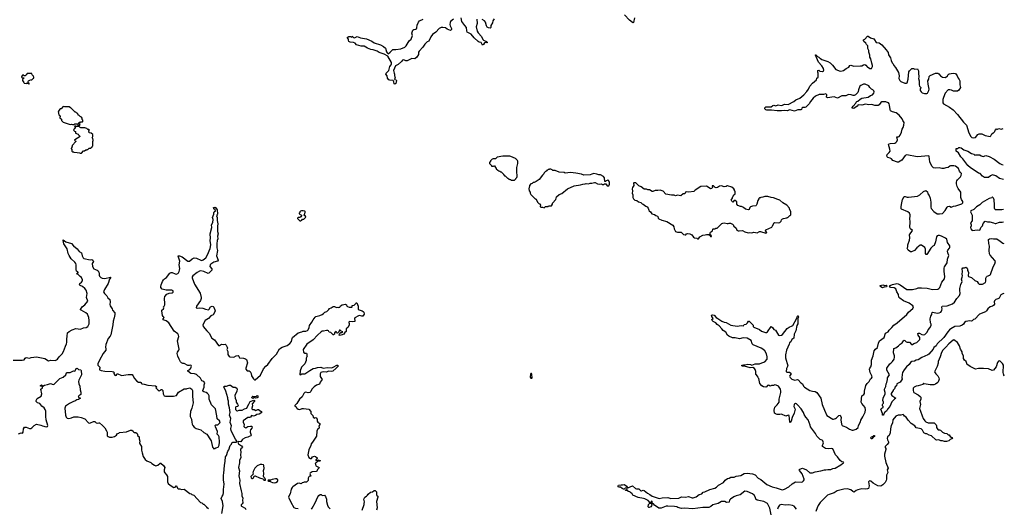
# Model space of a CAD drawing. Extents: x 2206940 to 2356632, y 511582 to 673215.
# Tile 225 of 228: x 2329271 to 2349889, y 644573 to 654796. Entities that reach past the tile are written whole.
import ezdxf

# ---------------------------------------------------------------- set-up
doc = ezdxf.new("R2010")
doc.units = 0

msp = doc.modelspace()

# ---------------------------------------------------------------- linework, layer by layer
at = {"layer": '0CON10XD'}
for points in [[(2338844, 654805), (2338850, 654715), (2338832, 654648), (2338854, 654554), (2338873, 654523), (2338940, 654445), (2338970, 654380), (2338985, 654366), (2339045, 654338), (2339058, 654325), (2339060, 654315), (2339055, 654310), (2339025, 654320), (2339005, 654312), (2338985, 654280), (2338965, 654262), (2338945, 654288), (2338935, 654320), (2338896, 654324), (2338870, 654340), (2338787, 654417), (2338725, 654491), (2338644, 654535), (2338631, 654565), (2338624, 654635), (2338595, 654678), (2338527, 654755), (2338514, 654835)], [(2342146, 654834), (2342125, 654738), (2342115, 654732), (2342105, 654737), (2342043, 654785), (2341938, 654895)], [(2337112, 653675), (2337122, 653655), (2337120, 653625), (2337131, 653595), (2337118, 653548), (2337155, 653537), (2337164, 653524), (2337146, 653464), (2337125, 653450), (2337113, 653453), (2337109, 653499), (2337094, 653524), (2337025, 653531), (2337000, 653540), (2336976, 653575), (2336969, 653619), (2336940, 653655), (2336944, 653675), (2336999, 653735), (2337021, 653815), (2337053, 653855), (2337060, 653875), (2337055, 653898), (2336982, 654032), (2336905, 654075), (2336801, 654111), (2336755, 654139), (2336675, 654164), (2336625, 654171), (2336555, 654198), (2336485, 654239), (2336425, 654242), (2336325, 654273), (2336295, 654307), (2336260, 654320), (2336190, 654325), (2336165, 654343), (2336153, 654365), (2336157, 654387), (2336130, 654425), (2336160, 654445), (2336195, 654448), (2336225, 654430), (2336235, 654450), (2336264, 654424), (2336285, 654417), (2336335, 654448), (2336405, 654419), (2336535, 654396), (2336645, 654345), (2336695, 654310), (2336825, 654273), (2336890, 654235), (2336929, 654199), (2336950, 654125), (2336965, 654100), (2336985, 654084), (2337031, 654115), (2337085, 654171), (2337145, 654170), (2337254, 654184), (2337335, 654220), (2337364, 654246), (2337427, 654355), (2337468, 654392), (2337496, 654465), (2337486, 654515), (2337506, 654574), (2337525, 654589), (2337564, 654596), (2337580, 654605), (2337590, 654625), (2337597, 654685), (2337619, 654741), (2337645, 654770), (2337718, 654805)], [(2338355, 654804), (2338294, 654755), (2338284, 654735), (2338278, 654695), (2338285, 654668), (2338314, 654615), (2338313, 654593), (2338295, 654568), (2338225, 654596), (2338187, 654625), (2338135, 654636), (2338095, 654634), (2338052, 654615), (2337988, 654535), (2337917, 654483), (2337877, 654435), (2337836, 654344), (2337805, 654330), (2337753, 654287), (2337715, 654224), (2337634, 654135), (2337624, 654115), (2337619, 654065), (2337589, 654015), (2337545, 653979), (2337485, 653982), (2337385, 653935), (2337355, 653935), (2337315, 653953), (2337285, 653949), (2337267, 653923), (2337195, 653861), (2337138, 653832), (2337100, 653735), (2337112, 653675)], [(2339205, 654812), (2339178, 654772), (2339172, 654728), (2339139, 654675), (2339139, 654635), (2339125, 654621), (2339085, 654623), (2339060, 654640), (2339047, 654667), (2339027, 654745), (2339005, 654773), (2338955, 654801)], [(2345953, 654003), (2345933, 654047), (2345935, 654060), (2345945, 654060), (2345980, 654025), (2346003, 654013), (2346025, 653990), (2346040, 653985), (2346065, 653960), (2346195, 653919), (2346242, 653895), (2346294, 653845), (2346363, 653753), (2346455, 653720), (2346495, 653724), (2346522, 653735), (2346575, 653778), (2346630, 653805), (2346656, 653835), (2346675, 653842), (2346735, 653823), (2346881, 653829), (2346905, 653832), (2346938, 653852), (2346965, 653858), (2346992, 653842), (2347025, 653804), (2347043, 653793), (2347075, 653778), (2347106, 653774), (2347131, 653815), (2347132, 653835), (2347112, 653885), (2347094, 653975), (2347076, 654015), (2347074, 654055), (2347053, 654115), (2347049, 654155), (2347030, 654195), (2347028, 654248), (2347003, 654275), (2346987, 654305), (2346945, 654342), (2346940, 654355), (2346938, 654375), (2346965, 654392), (2347025, 654450), (2347035, 654452), (2347089, 654419), (2347155, 654393), (2347173, 654375), (2347205, 654318), (2347265, 654310), (2347325, 654270), (2347415, 654168), (2347455, 654108), (2347462, 654062), (2347506, 653996), (2347521, 653945), (2347543, 653895), (2347560, 653875), (2347574, 653835), (2347610, 653795), (2347674, 653694), (2347684, 653625), (2347677, 653565), (2347700, 653525), (2347724, 653504), (2347805, 653468), (2347843, 653467), (2347855, 653472), (2347879, 653555), (2347893, 653707), (2347901, 653725), (2347955, 653776), (2347985, 653776), (2348015, 653764), (2348068, 653765), (2348093, 653725), (2348091, 653685), (2348096, 653595), (2348090, 653565), (2348104, 653516), (2348108, 653432), (2348116, 653406), (2348138, 653375), (2348138, 653365), (2348128, 653352), (2348130, 653315), (2348145, 653288), (2348169, 653269), (2348215, 653253), (2348245, 653252), (2348265, 653252), (2348279, 653261), (2348311, 653315), (2348317, 653345), (2348296, 653445), (2348290, 653515), (2348310, 653555), (2348318, 653605), (2348335, 653632), (2348445, 653678), (2348495, 653676), (2348520, 653660), (2348553, 653623), (2348595, 653593), (2348655, 653586), (2348697, 653623), (2348715, 653650), (2348736, 653664), (2348815, 653680), (2348865, 653672), (2348905, 653622), (2348924, 653574), (2348947, 653545), (2348956, 653515), (2348958, 653435), (2348969, 653375), (2348938, 653325), (2348906, 653304), (2348825, 653304), (2348780, 653325), (2348745, 653332), (2348715, 653326), (2348651, 653259), (2348613, 653167), (2348604, 653125), (2348600, 653055), (2348618, 653035), (2348744, 652964), (2348815, 652907), (2348909, 652815), (2349034, 652655), (2349096, 652586), (2349145, 652430), (2349188, 652355), (2349211, 652331), (2349235, 652322), (2349285, 652332), (2349332, 652395), (2349365, 652408), (2349415, 652406), (2349485, 652371), (2349590, 652355), (2349607, 652365), (2349631, 652409), (2349655, 652430), (2349665, 652430), (2349690, 652455), (2349690, 652465), (2349700, 652475), (2349702, 652498), (2349715, 652510), (2349725, 652510), (2349735, 652500), (2349747, 652503), (2349775, 652518), (2349825, 652509), (2349865, 652518)], [(2344670, 647480), (2344661, 647495), (2344625, 647518), (2344565, 647512), (2344449, 647549), (2344405, 647548), (2344390, 647555), (2344390, 647565), (2344425, 647576), (2344455, 647573), (2344515, 647588), (2344575, 647581), (2344605, 647570), (2344675, 647597), (2344765, 647599), (2344812, 647618), (2344875, 647634), (2344921, 647695), (2344926, 647745), (2344906, 647806), (2344872, 647865), (2344833, 647903), (2344798, 647925), (2344631, 647991), (2344612, 648012), (2344585, 648082), (2344505, 648134), (2344419, 648141), (2344345, 648122), (2344255, 648142), (2344195, 648139), (2344123, 648173), (2344090, 648195), (2344055, 648259), (2344003, 648293), (2343977, 648327), (2343918, 648388), (2343875, 648420), (2343846, 648456), (2343795, 648484), (2343770, 648505), (2343768, 648522), (2343790, 648545), (2343767, 648585), (2343758, 648615), (2343776, 648624), (2343815, 648613), (2343853, 648563), (2343893, 648545), (2343977, 648487), (2344024, 648466), (2344065, 648460), (2344165, 648408), (2344294, 648384), (2344376, 648396), (2344425, 648392), (2344445, 648420), (2344480, 648425), (2344510, 648450), (2344535, 648488), (2344545, 648490), (2344601, 648431), (2344619, 648419), (2344632, 648402), (2344632, 648375), (2344642, 648362), (2344765, 648316), (2344805, 648276), (2344885, 648249), (2344912, 648248), (2344933, 648267), (2345005, 648378), (2345038, 648358), (2345062, 648315), (2345095, 648298), (2345163, 648195), (2345186, 648186), (2345226, 648194), (2345243, 648207), (2345343, 648337), (2345385, 648366), (2345445, 648388), (2345459, 648401), (2345540, 648540), (2345555, 648592), (2345565, 648600), (2345575, 648598), (2345578, 648575), (2345566, 648545), (2345564, 648435), (2345546, 648395), (2345526, 648285), (2345491, 648215), (2345484, 648136), (2345438, 648102), (2345416, 648054), (2345392, 648035), (2345386, 648005), (2345331, 647879), (2345310, 647785), (2345307, 647723), (2345354, 647555), (2345329, 647495), (2345320, 647435), (2345335, 647424), (2345389, 647419), (2345422, 647402), (2345426, 647385), (2345395, 647351), (2345391, 647335), (2345405, 647311), (2345438, 647278), (2345505, 647256), (2345555, 647269), (2345575, 647261), (2345625, 647196), (2345666, 647175), (2345684, 647125), (2345705, 647107), (2345815, 647041), (2345875, 647023), (2345925, 647018), (2345966, 646995), (2346049, 646875), (2346077, 646745), (2346124, 646624), (2346175, 646514), (2346295, 646441), (2346315, 646438), (2346351, 646449), (2346375, 646464), (2346425, 646513), (2346455, 646520), (2346470, 646475), (2346469, 646425), (2346483, 646333), (2346493, 646305), (2346505, 646297), (2346587, 646267), (2346647, 646227), (2346701, 646211), (2346725, 646211), (2346785, 646226), (2346826, 646265), (2346838, 646305), (2346877, 646383), (2346884, 646415), (2346926, 646484), (2346976, 646584), (2346981, 646635), (2346972, 646685), (2346906, 646765), (2346892, 646795), (2346906, 646924), (2346950, 646955), (2346960, 646975), (2346962, 647025), (2346992, 647145), (2347015, 647183), (2347062, 647225), (2347085, 647280), (2347106, 647294), (2347121, 647315), (2347117, 647347), (2347080, 647415), (2347068, 647485), (2347074, 647505), (2347095, 647530), (2347108, 647585), (2347108, 647675), (2347146, 647765), (2347164, 647865), (2347195, 647905), (2347236, 647935), (2347255, 648025), (2347275, 648076), (2347371, 648145), (2347403, 648237), (2347454, 648266), (2347475, 648302), (2347537, 648353), (2347576, 648404), (2347644, 648456), (2347850, 648630), (2347886, 648674), (2347976, 648754), (2347987, 648785), (2347970, 648810), (2347895, 648864), (2347775, 648911), (2347701, 648971), (2347683, 648993), (2347674, 649045), (2347640, 649105), (2347620, 649165), (2347585, 649188), (2347506, 649196), (2347488, 649225), (2347502, 649238), (2347545, 649256), (2347637, 649273), (2347665, 649267), (2347705, 649247), (2347845, 649153), (2347965, 649154), (2348057, 649173), (2348087, 649183), (2348155, 649186), (2348275, 649178), (2348385, 649150), (2348495, 649160), (2348520, 649175), (2348538, 649195), (2348579, 649301), (2348637, 649375), (2348644, 649424), (2348632, 649525), (2348633, 649597), (2348640, 649625), (2348692, 649708), (2348697, 649785), (2348724, 649865), (2348706, 649915), (2348702, 649955), (2348706, 649975), (2348742, 650018), (2348748, 650035), (2348746, 650065), (2348697, 650135), (2348682, 650205), (2348655, 650227), (2348575, 650270), (2348535, 650284), (2348505, 650284), (2348485, 650273), (2348471, 650255), (2348451, 650145), (2348420, 650075), (2348392, 650058), (2348349, 650015), (2348265, 649882), (2348250, 649885), (2348238, 649905), (2348238, 649992), (2348225, 650032), (2348155, 650079), (2348124, 650076), (2348054, 650026), (2348010, 649970), (2347945, 649940), (2347935, 649937), (2347922, 649942), (2347876, 649976), (2347853, 650015), (2347872, 650045), (2347871, 650085), (2347904, 650185), (2347913, 650233), (2347903, 650295), (2347968, 650385), (2347925, 650418), (2347910, 650445), (2347918, 650565), (2347908, 650635), (2347919, 650685), (2347917, 650713), (2347903, 650745), (2347866, 650776), (2347737, 650833), (2347728, 650838), (2347728, 650885), (2347740, 650965), (2347757, 651035), (2347795, 651098), (2347815, 651100), (2347855, 651083), (2347885, 651082), (2348070, 651105), (2348122, 651135), (2348195, 651202), (2348245, 651220), (2348282, 651195), (2348287, 651155), (2348317, 651115), (2348333, 651065), (2348351, 650975), (2348349, 650871), (2348355, 650844), (2348415, 650784), (2348485, 650737), (2348534, 650734), (2348595, 650741), (2348652, 650805), (2348691, 650875), (2348704, 650886), (2348744, 650894), (2348775, 650877), (2348822, 650898), (2348875, 650900), (2348977, 650933), (2349000, 650945), (2349017, 650963), (2349018, 650995), (2348993, 651035), (2348980, 651075), (2348979, 651185), (2348925, 651262), (2348904, 651306), (2348889, 651365), (2348889, 651395), (2348897, 651425), (2348910, 651445), (2348971, 651505), (2348986, 651535), (2348990, 651575), (2348975, 651602), (2348952, 651625), (2348928, 651685), (2348865, 651730), (2348832, 651738), (2348765, 651736), (2348745, 651728), (2348716, 651704), (2348665, 651698), (2348624, 651684), (2348584, 651684), (2348525, 651698), (2348455, 651689), (2348404, 651694), (2348374, 651734), (2348330, 651825), (2348317, 651935), (2348305, 651947), (2348065, 651924), (2347845, 651969), (2347815, 651954), (2347740, 651855), (2347676, 651814), (2347655, 651812), (2347557, 651853), (2347525, 651887), (2347502, 651902), (2347453, 651913), (2347436, 651925), (2347429, 651939), (2347434, 651976), (2347480, 652015), (2347496, 652045), (2347494, 652084), (2347461, 652185), (2347472, 652198), (2347500, 652205), (2347595, 652216), (2347615, 652226), (2347635, 652249), (2347652, 652285), (2347638, 652342), (2347645, 652347), (2347665, 652343), (2347685, 652354), (2347705, 652379), (2347739, 652441), (2347747, 652505), (2347768, 652542), (2347785, 652589), (2347789, 652645), (2347762, 652685), (2347749, 652725), (2347685, 652802), (2347625, 652846), (2347545, 652867), (2347508, 652888), (2347496, 652915), (2347488, 653008), (2347478, 653035), (2347461, 653055), (2347425, 653074), (2347405, 653078), (2347322, 653078), (2347305, 653067), (2347265, 653016), (2347245, 653002), (2347175, 653002), (2347115, 653020), (2347055, 653016), (2346985, 653029), (2346905, 653009), (2346828, 653012), (2346806, 652984), (2346735, 652940), (2346704, 652944), (2346705, 652960), (2346721, 652989), (2346779, 653051), (2346785, 653070), (2346800, 653085), (2346825, 653092), (2346868, 653132), (2346905, 653151), (2347037, 653173), (2347085, 653209), (2347126, 653225), (2347155, 653257), (2347164, 653285), (2347155, 653310), (2347135, 653329), (2347105, 653342), (2347075, 653378), (2347055, 653412), (2346975, 653446), (2346938, 653445), (2346885, 653421), (2346866, 653405), (2346834, 653326), (2346832, 653295), (2346822, 653275), (2346776, 653224), (2346745, 653210), (2346725, 653210), (2346683, 653227), (2346625, 653230), (2346570, 653205), (2346485, 653201), (2346395, 653154), (2346325, 653181), (2346185, 653164), (2346169, 653175), (2346171, 653225), (2346155, 653243), (2346105, 653234), (2346014, 653234), (2345935, 653195), (2345889, 653155), (2345830, 653085), (2345806, 653035), (2345735, 652967), (2345715, 652957), (2345665, 652957), (2345650, 652945), (2345645, 652920), (2345625, 652908), (2345563, 652913), (2345495, 652882), (2345395, 652907), (2345345, 652890), (2345295, 652899), (2345225, 652891), (2345135, 652889), (2345015, 652904), (2344916, 652904), (2344895, 652908), (2344875, 652928), (2344875, 652952), (2344895, 652971), (2344915, 652976), (2344945, 652970), (2345006, 652974), (2345045, 653003), (2345062, 653008), (2345105, 652997), (2345155, 653014), (2345215, 653001), (2345245, 653010), (2345285, 653032), (2345365, 653024), (2345485, 653084), (2345525, 653121), (2345607, 653153), (2345689, 653221), (2345756, 653295), (2345788, 653345), (2345817, 653405), (2345872, 653465), (2345953, 653535), (2345966, 653574), (2345992, 653595), (2345988, 653645), (2345993, 653675), (2345982, 653695), (2345985, 653730), (2346005, 653742), (2346025, 653722), (2346085, 653713), (2346100, 653725), (2346107, 653743), (2346106, 653775), (2346069, 653829), (2345996, 653905), (2345953, 654003)], [(2329465, 653450), (2329470, 653455), (2329468, 653468), (2329450, 653470), (2329448, 653505), (2329455, 653520), (2329495, 653540), (2329505, 653530), (2329515, 653540), (2329525, 653540), (2329552, 653568), (2329570, 653575), (2329570, 653595), (2329560, 653605), (2329558, 653618), (2329532, 653642), (2329528, 653668), (2329425, 653668), (2329409, 653641), (2329385, 653622), (2329363, 653623), (2329345, 653640), (2329332, 653638), (2329313, 653617), (2329312, 653595), (2329325, 653580), (2329355, 653580), (2329360, 653575), (2329340, 653555), (2329332, 653535), (2329333, 653523), (2329355, 653480), (2329365, 653470), (2329405, 653460), (2329415, 653470), (2329450, 653470), (2329465, 653450)], [(2330525, 652580), (2330540, 652605), (2330512, 652622), (2330512, 652638), (2330525, 652650), (2330545, 652650), (2330555, 652660), (2330585, 652660), (2330590, 652665), (2330590, 652695), (2330580, 652705), (2330580, 652735), (2330565, 652760), (2330535, 652770), (2330515, 652790), (2330502, 652792), (2330488, 652828), (2330475, 652840), (2330465, 652840), (2330448, 652858), (2330432, 652862), (2330348, 652948), (2330335, 652950), (2330305, 652970), (2330215, 652970), (2330195, 652978), (2330175, 652970), (2330138, 652932), (2330122, 652928), (2330092, 652898), (2330090, 652885), (2330080, 652875), (2330088, 652808), (2330105, 652790), (2330120, 652785), (2330120, 652765), (2330110, 652755), (2330113, 652743), (2330150, 652715), (2330150, 652685), (2330185, 652650), (2330267, 652627), (2330325, 652602), (2330355, 652608), (2330375, 652600), (2330405, 652600), (2330425, 652620), (2330495, 652620), (2330500, 652615), (2330490, 652605), (2330492, 652582), (2330525, 652580)], [(2330565, 652000), (2330605, 652050), (2330625, 652050), (2330655, 652070), (2330675, 652070), (2330685, 652080), (2330698, 652082), (2330725, 652110), (2330755, 652110), (2330790, 652135), (2330790, 652145), (2330800, 652155), (2330800, 652255), (2330810, 652265), (2330810, 652285), (2330800, 652295), (2330800, 652315), (2330790, 652325), (2330800, 652355), (2330802, 652392), (2330765, 652420), (2330725, 652430), (2330720, 652475), (2330730, 652485), (2330715, 652500), (2330695, 652500), (2330677, 652517), (2330632, 652532), (2330553, 652533), (2330535, 652540), (2330515, 652560), (2330455, 652560), (2330445, 652570), (2330425, 652570), (2330422, 652562), (2330440, 652545), (2330430, 652535), (2330428, 652512), (2330415, 652510), (2330402, 652498), (2330400, 652485), (2330422, 652462), (2330438, 652458), (2330442, 652422), (2330498, 652398), (2330500, 652385), (2330540, 652355), (2330520, 652335), (2330445, 652298), (2330420, 652275), (2330435, 652260), (2330450, 652255), (2330450, 652245), (2330370, 652165), (2330370, 652145), (2330360, 652135), (2330360, 652115), (2330350, 652105), (2330350, 652095), (2330360, 652085), (2330360, 652045), (2330375, 652030), (2330395, 652030), (2330405, 652022), (2330475, 652020), (2330527, 652007), (2330535, 652000), (2330565, 652000)], [(2339565, 651440), (2339635, 651442), (2339660, 651465), (2339660, 651475), (2339680, 651495), (2339688, 651515), (2339688, 651555), (2339680, 651585), (2339680, 651705), (2339700, 651785), (2339700, 651835), (2339697, 651847), (2339670, 651875), (2339666, 651886), (2339592, 651922), (2339535, 651938), (2339385, 651942), (2339268, 651922), (2339232, 651888), (2339185, 651888), (2339162, 651878), (2339130, 651845), (2339130, 651835), (2339110, 651805), (2339110, 651785), (2339148, 651748), (2339152, 651732), (2339195, 651730), (2339205, 651740), (2339215, 651740), (2339233, 651703), (2339250, 651685), (2339250, 651675), (2339280, 651645), (2339303, 651633), (2339325, 651630), (2339343, 651613), (2339355, 651610), (2339400, 651565), (2339400, 651555), (2339425, 651530), (2339438, 651528), (2339485, 651480), (2339495, 651480), (2339515, 651460), (2339525, 651460), (2339535, 651450), (2339555, 651450), (2339565, 651440)], [(2349870, 651452), (2349791, 651475), (2349709, 651529), (2349645, 651549), (2349600, 651530), (2349555, 651492), (2349475, 651492), (2349429, 651525), (2349381, 651581), (2349345, 651586), (2349255, 651650), (2349181, 651695), (2349128, 651745), (2349022, 651882), (2348978, 651925), (2348929, 652009), (2348882, 652042), (2348882, 652098), (2348915, 652102), (2348938, 652122), (2348955, 652123), (2348985, 652114), (2349042, 652072), (2349123, 652045), (2349205, 651994), (2349254, 651984), (2349275, 651960), (2349295, 651968), (2349375, 651966), (2349406, 651946), (2349445, 651934), (2349505, 651953), (2349575, 651936), (2349675, 651879), (2349795, 651788), (2349835, 651764), (2349868, 651756)], [(2340255, 650862), (2340270, 650875), (2340275, 650890), (2340335, 650890), (2340345, 650900), (2340405, 650900), (2340430, 650935), (2340430, 650955), (2340497, 651033), (2340513, 651087), (2340565, 651140), (2340627, 651163), (2340740, 651255), (2340883, 651317), (2341015, 651338), (2341063, 651357), (2341115, 651360), (2341135, 651368), (2341185, 651360), (2341215, 651378), (2341255, 651373), (2341305, 651390), (2341325, 651388), (2341373, 651363), (2341408, 651358), (2341455, 651360), (2341475, 651350), (2341505, 651350), (2341515, 651360), (2341545, 651360), (2341575, 651320), (2341605, 651320), (2341622, 651358), (2341622, 651392), (2341610, 651425), (2341595, 651440), (2341585, 651440), (2341575, 651430), (2341552, 651428), (2341535, 651410), (2341522, 651412), (2341517, 651487), (2341495, 651512), (2341435, 651548), (2341395, 651548), (2341355, 651567), (2341295, 651578), (2341253, 651567), (2341215, 651548), (2341085, 651542), (2341035, 651562), (2340915, 651588), (2340805, 651600), (2340695, 651588), (2340675, 651598), (2340565, 651608), (2340485, 651640), (2340435, 651640), (2340418, 651658), (2340405, 651660), (2340395, 651670), (2340365, 651670), (2340355, 651662), (2340335, 651660), (2340315, 651640), (2340305, 651640), (2340300, 651625), (2340285, 651620), (2340255, 651590), (2340245, 651570), (2340217, 651543), (2340150, 651455), (2340085, 651410), (2340055, 651400), (2340045, 651390), (2340025, 651390), (2340005, 651370), (2339975, 651360), (2339950, 651325), (2339940, 651275), (2339930, 651265), (2339940, 651215), (2339960, 651185), (2339960, 651165), (2339970, 651155), (2339972, 651142), (2340065, 651050), (2340075, 651050), (2340088, 651038), (2340115, 650980), (2340145, 650950), (2340155, 650950), (2340160, 650935), (2340180, 650915), (2340170, 650885), (2340185, 650872), (2340222, 650872), (2340255, 650862)], [(2343465, 650210), (2343485, 650212), (2343514, 650256), (2343575, 650290), (2343623, 650293), (2343655, 650302), (2343705, 650300), (2343728, 650278), (2343735, 650260), (2343755, 650260), (2343760, 650265), (2343750, 650275), (2343748, 650288), (2343730, 650295), (2343727, 650335), (2343736, 650354), (2343780, 650375), (2343785, 650410), (2343795, 650420), (2343825, 650418), (2343848, 650432), (2343877, 650433), (2343977, 650533), (2343995, 650542), (2344025, 650546), (2344085, 650532), (2344105, 650532), (2344125, 650542), (2344152, 650542), (2344197, 650517), (2344215, 650500), (2344220, 650485), (2344272, 650435), (2344288, 650395), (2344315, 650380), (2344335, 650377), (2344405, 650383), (2344455, 650357), (2344525, 650340), (2344555, 650346), (2344605, 650340), (2344645, 650350), (2344715, 650338), (2344765, 650362), (2344785, 650362), (2344895, 650327), (2344910, 650335), (2344913, 650345), (2344887, 650375), (2344894, 650396), (2345018, 650455), (2345038, 650482), (2345068, 650545), (2345085, 650553), (2345154, 650544), (2345190, 650555), (2345215, 650580), (2345222, 650608), (2345245, 650630), (2345265, 650638), (2345332, 650648), (2345345, 650660), (2345355, 650660), (2345395, 650700), (2345405, 650700), (2345420, 650715), (2345420, 650775), (2345400, 650825), (2345390, 650835), (2345390, 650855), (2345333, 650913), (2345250, 650965), (2345185, 651020), (2345147, 651037), (2345055, 651068), (2345005, 651073), (2344935, 651098), (2344875, 651097), (2344835, 651082), (2344793, 651077), (2344785, 651070), (2344765, 651070), (2344750, 651055), (2344750, 651045), (2344728, 651012), (2344708, 650935), (2344695, 650910), (2344685, 650900), (2344615, 650892), (2344575, 650878), (2344562, 650865), (2344546, 650824), (2344525, 650818), (2344472, 650832), (2344425, 650868), (2344387, 650887), (2344365, 650888), (2344310, 650905), (2344288, 650935), (2344290, 650985), (2344255, 651010), (2344235, 651010), (2344205, 650980), (2344185, 651000), (2344172, 651025), (2344173, 651037), (2344198, 651062), (2344200, 651085), (2344210, 651095), (2344220, 651125), (2344250, 651155), (2344250, 651205), (2344240, 651215), (2344240, 651235), (2344226, 651256), (2344185, 651292), (2344095, 651320), (2344085, 651320), (2344065, 651307), (2344025, 651302), (2343965, 651318), (2343925, 651310), (2343880, 651285), (2343855, 651280), (2343836, 651286), (2343797, 651317), (2343775, 651320), (2343778, 651285), (2343772, 651275), (2343755, 651262), (2343735, 651260), (2343690, 651295), (2343655, 651312), (2343535, 651303), (2343414, 651226), (2343397, 651205), (2343385, 651200), (2343285, 651188), (2343225, 651192), (2343212, 651185), (2343200, 651155), (2343165, 651150), (2343115, 651112), (2343045, 651122), (2343005, 651110), (2342975, 651128), (2342917, 651123), (2342803, 651143), (2342745, 651210), (2342685, 651228), (2342635, 651220), (2342575, 651220), (2342532, 651198), (2342515, 651198), (2342459, 651239), (2342425, 651238), (2342393, 651247), (2342348, 651248), (2342288, 651298), (2342235, 651317), (2342175, 651382), (2342130, 651385), (2342123, 651375), (2342133, 651325), (2342104, 651286), (2342093, 651255), (2342100, 651205), (2342098, 651165), (2342108, 651135), (2342110, 651075), (2342122, 651045), (2342155, 651023), (2342196, 651016), (2342230, 650985), (2342275, 650972), (2342305, 650942), (2342330, 650935), (2342380, 650895), (2342411, 650881), (2342431, 650851), (2342445, 650810), (2342452, 650795), (2342483, 650775), (2342505, 650732), (2342565, 650720), (2342589, 650699), (2342625, 650682), (2342632, 650675), (2342638, 650645), (2342655, 650630), (2342715, 650602), (2342825, 650577), (2342946, 650496), (2342972, 650465), (2342973, 650423), (2343005, 650362), (2343045, 650348), (2343125, 650348), (2343174, 650304), (2343205, 650292), (2343220, 650295), (2343234, 650316), (2343254, 650326), (2343305, 650319), (2343348, 650295), (2343383, 650243), (2343404, 650234), (2343447, 650227), (2343465, 650210)], [(2349873, 650826), (2349835, 650817), (2349705, 650817), (2349689, 650829), (2349684, 650855), (2349686, 650925), (2349677, 651025), (2349665, 651060), (2349645, 651080), (2349635, 651080), (2349625, 651070), (2349575, 651052), (2349426, 650974), (2349376, 650924), (2349305, 650882), (2349253, 650827), (2349188, 650795), (2349183, 650775), (2349214, 650704), (2349219, 650605), (2349214, 650586), (2349182, 650545), (2349198, 650505), (2349196, 650484), (2349180, 650445), (2349185, 650420), (2349217, 650387), (2349325, 650401), (2349375, 650394), (2349386, 650404), (2349396, 650445), (2349434, 650485), (2349449, 650535), (2349485, 650578), (2349535, 650568), (2349587, 650567), (2349666, 650546), (2349695, 650533), (2349714, 650534), (2349785, 650558), (2349845, 650559), (2349874, 650567)], [(2330932, 649478), (2330932, 649452), (2330941, 649431), (2330967, 649405), (2330995, 649391), (2331055, 649379), (2331175, 649410), (2331180, 649405), (2331152, 649368), (2331121, 649275), (2331045, 649151), (2331028, 649105), (2331046, 649065), (2331095, 649016), (2331119, 648975), (2331156, 648945), (2331164, 648895), (2331160, 648835), (2331166, 648806), (2331206, 648745), (2331217, 648715), (2331260, 648665), (2331263, 648653), (2331264, 648625), (2331251, 648555), (2331228, 648485), (2331220, 648415), (2331178, 648202), (2331168, 648175), (2331124, 648125), (2331073, 648003), (2331066, 647945), (2331077, 647907), (2331074, 647885), (2331019, 647815), (2330943, 647675), (2330910, 647595), (2330909, 647569), (2330950, 647525), (2330952, 647505), (2330942, 647485), (2330945, 647473), (2330975, 647454), (2331051, 647441), (2331205, 647436), (2331246, 647426), (2331250, 647415), (2331240, 647405), (2331240, 647395), (2331262, 647355), (2331275, 647350), (2331295, 647360), (2331315, 647392), (2331405, 647354), (2331545, 647369), (2331625, 647369), (2331643, 647353), (2331675, 647287), (2331722, 647232), (2331760, 647215), (2331802, 647212), (2331812, 647202), (2331818, 647185), (2331835, 647177), (2331875, 647173), (2331952, 647152), (2332115, 647136), (2332140, 647115), (2332120, 647095), (2332172, 647045), (2332195, 647034), (2332218, 647048), (2332235, 647062), (2332245, 647062), (2332255, 647052), (2332266, 647035), (2332274, 646965), (2332299, 646929), (2332325, 646920), (2332445, 646916), (2332495, 646920), (2332554, 646936), (2332598, 647002), (2332715, 647072), (2332765, 647070), (2332778, 647082), (2332835, 647090), (2332875, 647066), (2332890, 647035), (2332887, 646915), (2332902, 646778), (2332879, 646665), (2332848, 646595), (2332838, 646525), (2332843, 646493), (2332866, 646435), (2332874, 646375), (2332886, 646335), (2332899, 646305), (2332925, 646270), (2332970, 646245), (2333065, 646212), (2333125, 646158), (2333193, 646123), (2333220, 646085), (2333237, 646045), (2333282, 645985), (2333312, 645855), (2333320, 645835), (2333335, 645820), (2333355, 645822), (2333375, 645840), (2333425, 645853), (2333436, 645864), (2333446, 645895), (2333453, 645955), (2333449, 646065), (2333437, 646095), (2333408, 646125), (2333415, 646178), (2333370, 646275), (2333366, 646304), (2333368, 646315), (2333375, 646319), (2333419, 646321), (2333459, 646361), (2333466, 646385), (2333454, 646404), (2333409, 646445), (2333402, 646505), (2333372, 646652), (2333360, 646670), (2333286, 646736), (2333240, 646855), (2333236, 646925), (2333224, 646954), (2333206, 646976), (2333175, 646993), (2333125, 647007), (2333104, 647025), (2333103, 647035), (2333136, 647105), (2333131, 647155), (2333146, 647195), (2333128, 647225), (2333083, 647243), (2333054, 647295), (2332975, 647374), (2332935, 647386), (2332855, 647392), (2332792, 647445), (2332794, 647456), (2332832, 647478), (2332857, 647503), (2332872, 647545), (2332865, 647562), (2332855, 647567), (2332825, 647560), (2332795, 647563), (2332715, 647601), (2332685, 647601), (2332658, 647618), (2332640, 647640), (2332609, 647695), (2332584, 647755), (2332571, 647815), (2332573, 647837), (2332605, 647880), (2332612, 647905), (2332577, 648075), (2332604, 648165), (2332598, 648195), (2332581, 648221), (2332505, 648280), (2332392, 648452), (2332335, 648494), (2332279, 648515), (2332276, 648535), (2332297, 648565), (2332275, 648588), (2332263, 648605), (2332248, 648705), (2332250, 648715), (2332282, 648748), (2332288, 648765), (2332283, 648787), (2332300, 648805), (2332309, 648831), (2332313, 648855), (2332304, 648965), (2332307, 649005), (2332354, 649056), (2332404, 649076), (2332465, 649083), (2332483, 649095), (2332486, 649115), (2332482, 649125), (2332456, 649136), (2332335, 649134), (2332258, 649155), (2332229, 649195), (2332226, 649215), (2332234, 649246), (2332263, 649317), (2332285, 649350), (2332305, 649373), (2332345, 649399), (2332418, 649492), (2332445, 649507), (2332465, 649506), (2332525, 649476), (2332545, 649473), (2332584, 649486), (2332595, 649498), (2332613, 649527), (2332621, 649555), (2332623, 649587), (2332611, 649665), (2332628, 649745), (2332589, 649851), (2332593, 649857), (2332615, 649858), (2332676, 649835), (2332795, 649741), (2332825, 649746), (2332885, 649793), (2332925, 649811), (2332975, 649809), (2333061, 649765), (2333085, 649761), (2333115, 649770), (2333170, 649815), (2333205, 649875), (2333261, 650009), (2333272, 650085), (2333257, 650175), (2333265, 650225), (2333263, 650315), (2333298, 650445), (2333286, 650505), (2333319, 650555), (2333321, 650615), (2333312, 650658), (2333336, 650724), (2333335, 650760), (2333342, 650775), (2333370, 650795), (2333367, 650817), (2333340, 650840), (2333330, 650865), (2333355, 650872), (2333374, 650864), (2333407, 650815), (2333410, 650735), (2333405, 650710), (2333390, 650695), (2333406, 650656), (2333403, 650593), (2333421, 650525), (2333413, 650475), (2333416, 650406), (2333411, 650365), (2333428, 650315), (2333415, 650265), (2333418, 650208), (2333407, 650173), (2333402, 650105), (2333402, 650025), (2333412, 649965), (2333391, 649855), (2333428, 649765), (2333413, 649745), (2333335, 649722), (2333275, 649684), (2333263, 649665), (2333256, 649635), (2333296, 649585), (2333296, 649555), (2333235, 649490), (2333215, 649488), (2333125, 649530), (2333065, 649542), (2333035, 649536), (2332985, 649505), (2332895, 649436), (2332886, 649415), (2332885, 649395), (2332933, 649263), (2333048, 649075), (2333074, 648985), (2333074, 648965), (2333058, 648922), (2332976, 648805), (2332965, 648770), (2332995, 648760), (2333045, 648766), (2333105, 648762), (2333165, 648741), (2333225, 648728), (2333241, 648739), (2333265, 648791), (2333305, 648800), (2333325, 648794), (2333340, 648780), (2333365, 648705), (2333360, 648685), (2333325, 648623), (2333275, 648599), (2333224, 648545), (2333154, 648505), (2333109, 648409), (2333110, 648375), (2333189, 648285), (2333242, 648235), (2333293, 648133), (2333351, 648095), (2333435, 647982), (2333455, 647976), (2333496, 648004), (2333535, 647998), (2333575, 648006), (2333598, 647989), (2333619, 647945), (2333620, 647925), (2333611, 647895), (2333630, 647855), (2333628, 647788), (2333661, 647751), (2333675, 647743), (2333755, 647738), (2333807, 647765), (2333845, 647770), (2333858, 647758), (2333864, 647735), (2333875, 647724), (2333955, 647716), (2334000, 647700), (2334020, 647685), (2334039, 647615), (2334004, 647505), (2334006, 647485), (2334035, 647450), (2334075, 647449), (2334095, 647436), (2334119, 647395), (2334122, 647345), (2334165, 647283), (2334185, 647260), (2334205, 647262), (2334315, 647358), (2334375, 647490), (2334422, 647545), (2334466, 647584), (2334556, 647704), (2334649, 647801), (2334715, 647912), (2334765, 647941), (2334875, 647979), (2334925, 648018), (2334964, 648066), (2334975, 648128), (2334985, 648149), (2335099, 648241), (2335176, 648264), (2335205, 648281), (2335265, 648279), (2335299, 648291), (2335312, 648305), (2335334, 648355), (2335342, 648398), (2335392, 648468), (2335414, 648516), (2335455, 648570), (2335475, 648583), (2335555, 648606), (2335602, 648628), (2335635, 648650), (2335658, 648675), (2335705, 648694), (2335747, 648735), (2335757, 648753), (2335795, 648769), (2335835, 648797), (2335866, 648796), (2335905, 648773), (2335935, 648780), (2335955, 648772), (2335975, 648782), (2335992, 648808), (2336025, 648833), (2336095, 648842), (2336115, 648830), (2336125, 648800), (2336135, 648792), (2336167, 648783), (2336225, 648780), (2336230, 648785), (2336232, 648818), (2336275, 648820), (2336320, 648865), (2336320, 648875), (2336330, 648875), (2336362, 648805), (2336358, 648785), (2336362, 648732), (2336445, 648708), (2336465, 648692), (2336477, 648675), (2336482, 648635), (2336455, 648593), (2336435, 648590), (2336385, 648604), (2336365, 648603), (2336292, 648555), (2336281, 648535), (2336290, 648505), (2336286, 648484), (2336245, 648474), (2336175, 648478), (2336162, 648468), (2336160, 648455), (2336170, 648445), (2336172, 648405), (2336142, 648355), (2336110, 648325), (2336108, 648275), (2336081, 648249), (2336058, 648215), (2336027, 648203), (2335993, 648197), (2335985, 648190), (2335963, 648193), (2335970, 648225), (2335995, 648250), (2336025, 648250), (2336040, 648265), (2336002, 648282), (2335985, 648300), (2335965, 648300), (2335950, 648250), (2335925, 648238), (2335902, 648242), (2335900, 648275), (2335895, 648280), (2335888, 648262), (2335860, 648245), (2335860, 648215), (2335845, 648200), (2335832, 648202), (2335785, 648250), (2335755, 648260), (2335739, 648289), (2335726, 648296), (2335695, 648294), (2335635, 648276), (2335605, 648277), (2335585, 648267), (2335504, 648195), (2335417, 648095), (2335285, 648004), (2335208, 647895), (2335215, 647842), (2335242, 647822), (2335275, 647816), (2335287, 647795), (2335282, 647765), (2335290, 647755), (2335268, 647715), (2335273, 647665), (2335240, 647595), (2335170, 647525), (2335142, 647448), (2335138, 647375), (2335145, 647362), (2335177, 647383), (2335245, 647389), (2335346, 647455)], [(2335155, 650590), (2335165, 650600), (2335178, 650602), (2335195, 650620), (2335218, 650622), (2335260, 650665), (2335257, 650687), (2335248, 650698), (2335235, 650690), (2335220, 650705), (2335238, 650722), (2335240, 650745), (2335250, 650755), (2335250, 650785), (2335245, 650790), (2335205, 650800), (2335173, 650797), (2335152, 650788), (2335140, 650775), (2335140, 650765), (2335120, 650745), (2335120, 650735), (2335169, 650709), (2335172, 650695), (2335155, 650668), (2335135, 650660), (2335102, 650658), (2335090, 650645), (2335090, 650635), (2335135, 650590), (2335155, 650590)], [(2329135, 647674), (2329325, 647674), (2329365, 647678), (2329388, 647715), (2329404, 647726), (2329475, 647713), (2329515, 647728), (2329625, 647744), (2329795, 647704), (2329875, 647660), (2329925, 647674), (2330014, 647666), (2330044, 647676), (2330060, 647690), (2330096, 647745), (2330162, 647808), (2330187, 647855), (2330227, 647965), (2330254, 648015), (2330261, 648045), (2330257, 648115), (2330268, 648175), (2330271, 648245), (2330309, 648275), (2330372, 648308), (2330445, 648333), (2330545, 648324), (2330605, 648349), (2330665, 648354), (2330700, 648375), (2330729, 648435), (2330729, 648505), (2330719, 648565), (2330688, 648635), (2330655, 648666), (2330560, 648715), (2330547, 648725), (2330544, 648735), (2330578, 648785), (2330635, 648831), (2330696, 648905), (2330669, 648985), (2330682, 649065), (2330660, 649140), (2330634, 649174), (2330585, 649214), (2330540, 649235), (2330525, 649252), (2330530, 649275), (2330568, 649305), (2330584, 649335), (2330586, 649355), (2330565, 649402), (2330535, 649420), (2330495, 649468), (2330472, 649475), (2330470, 649485), (2330485, 649500), (2330495, 649500), (2330498, 649515), (2330479, 649519), (2330464, 649534), (2330454, 649564), (2330454, 649586), (2330454, 649665), (2330446, 649695), (2330425, 649726), (2330351, 649791), (2330304, 649865), (2330286, 649906), (2330262, 650005), (2330197, 650105), (2330180, 650175), (2330185, 650188), (2330240, 650150), (2330305, 650127), (2330335, 650123), (2330355, 650110), (2330395, 650064), (2330475, 650000), (2330515, 649944), (2330565, 649918), (2330578, 649858), (2330600, 649815), (2330615, 649798), (2330745, 649773), (2330785, 649778), (2330805, 649767), (2330816, 649735), (2330792, 649695), (2330794, 649634), (2330825, 649586), (2330895, 649554), (2330915, 649539), (2330928, 649515), (2330932, 649478)], [(2349881, 649065), (2349855, 649058), (2349815, 649038), (2349779, 648971), (2349755, 648954), (2349711, 648939), (2349686, 648915), (2349680, 648895), (2349681, 648845), (2349661, 648815), (2349645, 648804), (2349595, 648789), (2349543, 648747), (2349515, 648705), (2349492, 648685), (2349366, 648634), (2349270, 648530), (2349245, 648520), (2349217, 648493), (2349205, 648491), (2349165, 648493), (2349085, 648478), (2349055, 648461), (2349033, 648425), (2349005, 648405), (2348955, 648386), (2348855, 648374), (2348770, 648330), (2348742, 648308), (2348706, 648264), (2348625, 648149), (2348485, 648015), (2348460, 647975), (2348415, 647935), (2348398, 647905), (2348305, 647796), (2348285, 647782), (2348160, 647730), (2348085, 647679), (2348045, 647670), (2348005, 647652), (2347955, 647644), (2347925, 647624), (2347895, 647584), (2347844, 647536), (2347789, 647471), (2347758, 647415), (2347748, 647375), (2347746, 647306), (2347752, 647285), (2347748, 647272), (2347708, 647215), (2347639, 647175), (2347630, 647135), (2347606, 647114), (2347592, 647075), (2347560, 647045), (2347560, 647035), (2347521, 646975), (2347519, 646955), (2347531, 646931), (2347618, 646875), (2347591, 646859), (2347531, 646799), (2347493, 646705), (2347442, 646648), (2347425, 646608), (2347388, 646585), (2347360, 646535), (2347358, 646522), (2347345, 646520), (2347340, 646525), (2347338, 646555), (2347300, 646645), (2347322, 646668), (2347350, 646685), (2347350, 646705), (2347340, 646715), (2347340, 646745), (2347345, 646760), (2347360, 646775), (2347360, 646795), (2347343, 646825), (2347355, 646880), (2347393, 646967), (2347393, 646995), (2347380, 647045), (2347382, 647068), (2347407, 647123), (2347413, 647177), (2347432, 647208), (2347442, 647265), (2347440, 647305), (2347482, 647365), (2347430, 647465), (2347426, 647485), (2347432, 647505), (2347493, 647595), (2347515, 647608), (2347549, 647645), (2347581, 647695), (2347591, 647735), (2347593, 647765), (2347566, 647825), (2347575, 647918), (2347620, 647930), (2347676, 647974), (2347705, 648007), (2347748, 648032), (2347775, 648078), (2347795, 648088), (2347806, 648086), (2347835, 648057), (2347855, 648049), (2347905, 648047), (2347945, 647997), (2347965, 648000), (2347995, 648022), (2348055, 648041), (2348117, 648105), (2348123, 648125), (2348118, 648148), (2348082, 648192), (2348075, 648230), (2348095, 648240), (2348115, 648237), (2348165, 648209), (2348192, 648202), (2348225, 648211), (2348272, 648258), (2348296, 648304), (2348336, 648355), (2348356, 648404), (2348360, 648425), (2348344, 648455), (2348334, 648535), (2348352, 648595), (2348372, 648625), (2348370, 648645), (2348377, 648673), (2348395, 648679), (2348485, 648658), (2348526, 648664), (2348561, 648679), (2348576, 648695), (2348584, 648715), (2348586, 648745), (2348578, 648775), (2348585, 648800), (2348695, 648811), (2348806, 648854), (2348845, 648884), (2348897, 648965), (2348952, 649025), (2348966, 649065), (2348956, 649135), (2348959, 649171), (2348977, 649255), (2349007, 649317), (2348996, 649365), (2349003, 649407), (2349016, 649435), (2349004, 649475), (2349014, 649526), (2349006, 649585), (2349023, 649607), (2349055, 649603), (2349085, 649620), (2349108, 649598), (2349117, 649575), (2349118, 649548), (2349132, 649525), (2349136, 649506), (2349134, 649436), (2349142, 649422), (2349205, 649399), (2349272, 649342), (2349320, 649315), (2349342, 649282), (2349365, 649264), (2349435, 649263), (2349494, 649295), (2349504, 649324), (2349504, 649385), (2349514, 649415), (2349530, 649430), (2349586, 649454), (2349602, 649468), (2349655, 649625), (2349690, 649685), (2349705, 649735), (2349691, 649761), (2349596, 649866), (2349580, 649895), (2349571, 649965), (2349578, 650058), (2349564, 650115), (2349561, 650195), (2349578, 650212), (2349615, 650219), (2349665, 650208), (2349735, 650211), (2349804, 650164), (2349861, 650121), (2349876, 650115)], [(2347335, 649188), (2347301, 649205), (2347284, 649225), (2347293, 649237), (2347347, 649247), (2347385, 649236), (2347415, 649239), (2347431, 649225), (2347420, 649205), (2347375, 649201), (2347355, 649191), (2347335, 649188)], [(2349889, 647335), (2349869, 647385), (2349864, 647415), (2349869, 647565), (2349854, 647605), (2349804, 647654), (2349785, 647660), (2349766, 647654), (2349744, 647626), (2349718, 647532), (2349660, 647465), (2349635, 647458), (2349555, 647492), (2349455, 647500), (2349345, 647497), (2349285, 647487), (2349175, 647538), (2349125, 647572), (2349112, 647585), (2349087, 647645), (2349055, 647672), (2349037, 647705), (2349032, 647755), (2349008, 647818), (2349008, 647845), (2348972, 647905), (2348950, 647975), (2348906, 648045), (2348835, 648099), (2348815, 648092), (2348725, 648014), (2348665, 647941), (2348604, 647885), (2348573, 647835), (2348549, 647741), (2348504, 647646), (2348503, 647607), (2348485, 647540), (2348430, 647425), (2348453, 647385), (2348495, 647343), (2348516, 647305), (2348523, 647275), (2348514, 647235), (2348495, 647207), (2348451, 647169), (2348415, 647158), (2348335, 647156), (2348208, 647178), (2348195, 647190), (2348190, 647185), (2348192, 647168), (2348185, 647162), (2348085, 647133), (2348045, 647128), (2348000, 647105), (2347982, 647085), (2347978, 647035), (2347985, 647010), (2347997, 646997), (2348088, 646948), (2348126, 646915), (2348139, 646895), (2348141, 646855), (2348120, 646805), (2348132, 646745), (2348114, 646664), (2348137, 646607), (2348166, 646506), (2348189, 646455), (2348222, 646405), (2348247, 646385), (2348295, 646364), (2348404, 646364), (2348419, 646359), (2348461, 646321), (2348471, 646295), (2348471, 646265), (2348495, 646224), (2348505, 646216), (2348535, 646214), (2348552, 646205), (2348598, 646168), (2348638, 646145), (2348688, 646138), (2348715, 646113), (2348735, 646108), (2348757, 646075), (2348790, 646055), (2348802, 646035), (2348792, 646025), (2348755, 646014), (2348725, 645984), (2348675, 645974), (2348635, 645974), (2348595, 645984), (2348563, 645983), (2348515, 646002), (2348475, 645998), (2348455, 646004), (2348361, 646091), (2348312, 646105), (2348269, 646129), (2348245, 646131), (2348205, 646154), (2348175, 646206), (2348145, 646234), (2348116, 646246), (2348075, 646248), (2348046, 646256), (2348014, 646295), (2347939, 646349), (2347877, 646417), (2347835, 646477), (2347801, 646501), (2347784, 646524), (2347772, 646532), (2347724, 646524), (2347665, 646524), (2347620, 646500), (2347558, 646421), (2347545, 646355), (2347520, 646305), (2347508, 646238), (2347499, 646155), (2347475, 646098), (2347446, 646065), (2347439, 646035), (2347442, 646005), (2347463, 645965), (2347462, 645945), (2347438, 645905), (2347392, 645865), (2347392, 645845), (2347408, 645825), (2347406, 645806), (2347380, 645705), (2347380, 645665), (2347411, 645531), (2347460, 645415), (2347438, 645375), (2347448, 645325), (2347420, 645265), (2347424, 645185), (2347417, 645155), (2347394, 645116), (2347348, 645065), (2347305, 645038), (2347239, 645045), (2347140, 645100), (2347095, 645143), (2347065, 645147), (2347048, 645125), (2347057, 645045), (2347045, 644990), (2347022, 644978), (2346992, 644972), (2346905, 644983), (2346822, 644958), (2346785, 644948), (2346755, 644916), (2346737, 644913), (2346715, 644924), (2346675, 644961), (2346645, 644966), (2346615, 644981), (2346532, 644975), (2346391, 644939), (2346325, 644896), (2346223, 644865), (2346186, 644845), (2346035, 644695), (2345992, 644628), (2345972, 644585), (2345944, 644505)], [(2329576, 646304), (2329625, 646330), (2329715, 646312), (2329750, 646295), (2329825, 646274), (2329852, 646285), (2329860, 646305), (2329824, 646425), (2329817, 646497), (2329817, 646605), (2329803, 646643), (2329783, 646675), (2329732, 646712), (2329693, 646765), (2329643, 646783), (2329617, 646805), (2329614, 646826), (2329637, 646873), (2329719, 646921), (2329737, 646965), (2329717, 647063), (2329752, 647095), (2329752, 647112), (2329742, 647122), (2329712, 647125), (2329703, 647135), (2329707, 647145), (2329725, 647156), (2329755, 647130), (2329791, 647149), (2329855, 647160), (2329915, 647184), (2329970, 647165), (2329995, 647167), (2330112, 647288), (2330185, 647317), (2330234, 647365), (2330254, 647405), (2330265, 647414), (2330325, 647416), (2330395, 647452), (2330425, 647442), (2330435, 647450), (2330455, 647500), (2330475, 647502), (2330505, 647480), (2330552, 647472), (2330562, 647455), (2330564, 647365), (2330511, 647255), (2330506, 647225), (2330510, 647175), (2330530, 647125), (2330538, 647055), (2330554, 647005), (2330554, 646955), (2330513, 646925), (2330493, 646895), (2330548, 646875), (2330505, 646849), (2330465, 646842), (2330427, 646813), (2330395, 646804), (2330314, 646766), (2330232, 646708), (2330216, 646665), (2330228, 646525), (2330245, 646478), (2330265, 646458), (2330303, 646453), (2330355, 646463), (2330405, 646487), (2330425, 646490), (2330495, 646487), (2330558, 646472), (2330636, 646446), (2330715, 646360), (2330733, 646353), (2330755, 646358), (2330815, 646390), (2330845, 646390), (2330875, 646363), (2330904, 646354), (2330925, 646362), (2330945, 646358), (2331005, 646308), (2331052, 646255), (2331092, 646195), (2331103, 646165), (2331100, 646105), (2331105, 646090), (2331124, 646074), (2331155, 646063), (2331205, 646063), (2331255, 646078), (2331300, 646105), (2331320, 646135), (2331350, 646145), (2331358, 646162), (2331505, 646173), (2331595, 646210), (2331617, 646207), (2331646, 646186), (2331654, 646174), (2331675, 646162), (2331705, 646160), (2331730, 646135), (2331745, 646090), (2331770, 646065), (2331772, 646025), (2331790, 645975), (2331782, 645945), (2331788, 645925), (2331822, 645865), (2331823, 645787), (2331833, 645735), (2331859, 645659), (2331898, 645595), (2331936, 645566), (2332015, 645528), (2332037, 645507), (2332095, 645472), (2332125, 645462), (2332165, 645472), (2332210, 645515), (2332225, 645518), (2332280, 645465), (2332308, 645425), (2332298, 645375), (2332298, 645335), (2332307, 645317), (2332346, 645276), (2332363, 645235), (2332366, 645126), (2332378, 645095), (2332422, 645055), (2332500, 645005), (2332525, 645013), (2332545, 645040), (2332555, 645042), (2332575, 644992), (2332593, 644983), (2332622, 644982), (2332658, 644968), (2332712, 644972), (2332833, 644883), (2332860, 644875), (2332875, 644860), (2332915, 644850), (2333060, 644695), (2333087, 644687), (2333115, 644660), (2333125, 644660), (2333180, 644605), (2333185, 644590), (2333195, 644590), (2333225, 644570)], [(2335346, 647455), (2335415, 647500), (2335465, 647508), (2335505, 647522), (2335575, 647523), (2335625, 647504), (2335715, 647521), (2335806, 647514), (2335850, 647530), (2335895, 647564), (2335915, 647570), (2335930, 647565), (2335937, 647545), (2335900, 647505), (2335827, 647443), (2335795, 647433), (2335735, 647442), (2335695, 647423), (2335628, 647428), (2335595, 647424), (2335575, 647413), (2335560, 647385), (2335562, 647332), (2335602, 647265), (2335566, 647214), (2335548, 647172), (2335485, 647150), (2335435, 647113), (2335389, 647065), (2335365, 647017), (2335345, 646993), (2335315, 646988), (2335265, 647000), (2335245, 646997), (2335224, 646975), (2335185, 646907), (2335132, 646855), (2335078, 646765), (2335032, 646725), (2335032, 646715), (2335063, 646693), (2335077, 646667), (2335105, 646650), (2335135, 646643), (2335185, 646663), (2335215, 646663), (2335326, 646646), (2335365, 646600), (2335370, 646555), (2335410, 646515), (2335415, 646480), (2335435, 646462), (2335455, 646470), (2335478, 646468), (2335498, 646435), (2335498, 646398), (2335512, 646375), (2335558, 646345), (2335556, 646324), (2335538, 646292), (2335540, 646265), (2335534, 646246), (2335517, 646233), (2335490, 646185), (2335487, 646085), (2335433, 645995), (2335400, 645960), (2335375, 645922), (2335368, 645885), (2335326, 645795), (2335303, 645695), (2335329, 645639), (2335360, 645615), (2335385, 645612), (2335405, 645652), (2335445, 645663), (2335468, 645655), (2335497, 645627), (2335497, 645613), (2335470, 645585), (2335472, 645572), (2335485, 645570), (2335512, 645588), (2335560, 645575), (2335558, 645552), (2335545, 645560), (2335515, 645560), (2335480, 645525), (2335460, 645515), (2335475, 645460), (2335540, 645425), (2335538, 645412), (2335508, 645385), (2335503, 645365), (2335491, 645349), (2335477, 645343), (2335395, 645338), (2335351, 645309), (2335347, 645295), (2335363, 645265), (2335367, 645245), (2335338, 645242), (2335325, 645230), (2335310, 645205), (2335310, 645155), (2335275, 645120), (2335225, 645120), (2335215, 645110), (2335183, 645107), (2335162, 645088), (2335125, 645098), (2335085, 645093), (2334993, 645025), (2334974, 645006), (2334956, 644974), (2334934, 644876), (2334907, 644825), (2334902, 644805), (2334952, 644702), (2335015, 644590), (2335048, 644578), (2335102, 644572)], [(2339975, 647293), (2339995, 647295), (2340000, 647305), (2339994, 647374), (2339985, 647394), (2339975, 647394), (2339964, 647376), (2339962, 647315), (2339975, 647293)], [(2345006, 644435), (2344980, 644575), (2344933, 644675), (2344854, 644714), (2344715, 644744), (2344687, 644765), (2344676, 644796), (2344648, 644845), (2344615, 644875), (2344506, 644926), (2344455, 644932), (2344356, 644855), (2344275, 644836), (2344225, 644816), (2344153, 644767), (2344137, 644745), (2344125, 644703), (2344075, 644696), (2344035, 644716), (2343965, 644713), (2343895, 644673), (2343785, 644644), (2343745, 644610), (2343705, 644591), (2343575, 644591), (2343365, 644563), (2343195, 644576), (2343128, 644568), (2343055, 644588), (2343031, 644601), (2342985, 644612), (2342845, 644620), (2342806, 644614), (2342705, 644573), (2342655, 644574), (2342567, 644635), (2342545, 644666), (2342512, 644682), (2342512, 644712), (2342505, 644720), (2342494, 644716), (2342488, 644692), (2342475, 644690), (2342429, 644739), (2342361, 644771), (2342335, 644781), (2342225, 644799), (2342113, 644845), (2342095, 644877), (2342060, 644900), (2342045, 644920), (2342020, 644925), (2341985, 644942), (2341960, 644945), (2341963, 644957), (2341987, 644963), (2341992, 644975), (2341988, 644998), (2341950, 644995), (2341928, 644972), (2341915, 644970), (2341885, 644987), (2341855, 645018), (2341825, 645012), (2341800, 645025), (2341800, 645045), (2341813, 645057), (2341865, 645066), (2341895, 645061), (2341935, 645070), (2341978, 645038), (2341998, 645008), (2342025, 645008), (2342056, 645024), (2342105, 645040), (2342164, 644984), (2342185, 644979), (2342235, 644980), (2342275, 644939), (2342295, 644939), (2342325, 644953), (2342345, 644948), (2342419, 644889), (2342466, 644865), (2342518, 644828), (2342665, 644779), (2342725, 644792), (2342845, 644800), (2342905, 644780), (2343075, 644783), (2343130, 644810), (2343215, 644807), (2343275, 644820), (2343352, 644792), (2343375, 644792), (2343435, 644814), (2343499, 644861), (2343552, 644878), (2343585, 644912), (2343616, 644914), (2343724, 644966), (2343826, 644994), (2343865, 645015), (2343905, 645060), (2344008, 645115), (2344045, 645159), (2344095, 645193), (2344125, 645200), (2344165, 645221), (2344235, 645226), (2344275, 645243), (2344375, 645262), (2344445, 645299), (2344502, 645308), (2344615, 645295), (2344675, 645271), (2344733, 645205), (2344788, 645178), (2344918, 645068), (2345025, 645024), (2345112, 645002), (2345215, 644966), (2345245, 644962), (2345289, 644971), (2345376, 645024), (2345445, 645082), (2345515, 645124), (2345647, 645123), (2345665, 645126), (2345686, 645145), (2345696, 645165), (2345696, 645185), (2345657, 645297), (2345598, 645365), (2345595, 645380), (2345605, 645394), (2345665, 645413), (2345745, 645376), (2345817, 645317), (2345875, 645312), (2345925, 645339), (2346045, 645356), (2346125, 645378), (2346155, 645377), (2346195, 645386), (2346255, 645384), (2346295, 645404), (2346345, 645412), (2346465, 645479), (2346500, 645510), (2346528, 645525), (2346520, 645535), (2346485, 645546), (2346454, 645574), (2346395, 645648), (2346357, 645695), (2346295, 645816), (2346275, 645824), (2346205, 645819), (2346146, 645826), (2346084, 645865), (2346082, 645885), (2346100, 645945), (2346086, 645985), (2346075, 645996), (2346033, 646013), (2345965, 646081), (2345937, 646137), (2345831, 646275), (2345824, 646315), (2345779, 646425), (2345735, 646477), (2345698, 646535), (2345684, 646575), (2345638, 646655), (2345561, 646735), (2345535, 646756), (2345515, 646763), (2345496, 646754), (2345488, 646742), (2345482, 646705), (2345508, 646645), (2345488, 646565), (2345447, 646473), (2345427, 646393), (2345405, 646370), (2345400, 646375), (2345385, 646518), (2345365, 646521), (2345315, 646500), (2345225, 646542), (2345185, 646532), (2345130, 646535), (2345095, 646546), (2345075, 646561), (2345069, 646625), (2345084, 646686), (2345096, 646704), (2345135, 646736), (2345177, 646795), (2345176, 646854), (2345211, 646995), (2345211, 647025), (2345202, 647065), (2345160, 647130), (2345115, 647152), (2345085, 647154), (2345055, 647141), (2345015, 647140), (2344985, 647130), (2344963, 647145), (2344945, 647149), (2344929, 647141), (2344909, 647111), (2344895, 647108), (2344845, 647117), (2344815, 647134), (2344772, 647182), (2344747, 647287), (2344733, 647303), (2344725, 647330), (2344686, 647376), (2344684, 647435), (2344670, 647480)], [(2333501, 644465), (2333530, 644625), (2333520, 644715), (2333492, 644775), (2333509, 644825), (2333529, 644855), (2333542, 644905), (2333537, 644965), (2333550, 645075), (2333537, 645165), (2333536, 645265), (2333549, 645305), (2333558, 645465), (2333576, 645556), (2333582, 645649), (2333599, 645681), (2333630, 645765), (2333649, 645795), (2333676, 645885), (2333704, 645915), (2333716, 645945), (2333735, 645956), (2333805, 645957), (2333820, 645965), (2333821, 645975), (2333787, 646017), (2333697, 646195), (2333694, 646245), (2333703, 646295), (2333678, 646365), (2333690, 646455), (2333668, 646525), (2333678, 646575), (2333664, 646675), (2333642, 646755), (2333643, 646815), (2333628, 646855), (2333629, 646885), (2333590, 647025), (2333548, 647115), (2333550, 647125), (2333605, 647126), (2333655, 647147), (2333685, 647150), (2333738, 647108), (2333785, 647107), (2333819, 647089), (2333826, 647065), (2333817, 647023), (2333779, 646935), (2333786, 646875), (2333804, 646825), (2333805, 646792), (2333835, 646754), (2333846, 646724), (2333842, 646705), (2333798, 646695), (2333789, 646685), (2333793, 646643), (2333815, 646614), (2333835, 646614), (2333865, 646627), (2333927, 646623), (2333982, 646655), (2334025, 646671), (2334039, 646705), (2334071, 646749), (2334095, 646808), (2334175, 646832), (2334187, 646827), (2334189, 646815), (2334141, 646759), (2334144, 646715), (2334130, 646665), (2334132, 646652), (2334145, 646641), (2334178, 646638), (2334215, 646618), (2334255, 646639), (2334275, 646640), (2334330, 646595), (2334339, 646575), (2334286, 646544), (2334235, 646536), (2334207, 646515), (2334165, 646500), (2334125, 646512), (2334105, 646480), (2334085, 646473), (2334045, 646473), (2333950, 646405), (2333949, 646375), (2333971, 646325), (2333966, 646285), (2333978, 646268), (2334005, 646259), (2334048, 646282), (2334105, 646294), (2334131, 646291), (2334140, 646275), (2334135, 646251), (2334102, 646215), (2334094, 646185), (2334094, 646164), (2334118, 646105), (2334114, 646086), (2334075, 646078), (2334045, 646060), (2333991, 646049), (2333945, 646022), (2333927, 646005), (2333905, 645964), (2333855, 645974), (2333840, 645965), (2333845, 645937), (2333855, 645920), (2333915, 645880), (2333936, 645855), (2333930, 645835), (2333904, 645816), (2333894, 645796), (2333899, 645745), (2333892, 645695), (2333900, 645635), (2333875, 645575), (2333872, 645525), (2333852, 645425), (2333877, 645355), (2333863, 645255), (2333864, 645215), (2333883, 645163), (2333877, 645093), (2333906, 644935), (2333926, 644885), (2333925, 644835), (2333942, 644785), (2333935, 644745), (2333942, 644685), (2333933, 644666), (2333911, 644645), (2333907, 644627), (2333916, 644616), (2333991, 644575), (2334007, 644545)], [(2334155, 646873), (2334144, 646874), (2334134, 646885), (2334141, 646905), (2334155, 646917), (2334225, 646910), (2334245, 646930), (2334260, 646925), (2334255, 646890), (2334245, 646881), (2334215, 646878), (2334185, 646888), (2334155, 646873)], [(2329245, 646130), (2329305, 646150), (2329330, 646145), (2329342, 646165), (2329354, 646236), (2329373, 646267), (2329405, 646268), (2329475, 646244), (2329505, 646244), (2329526, 646254), (2329576, 646304)], [(2347115, 646028), (2347105, 646028), (2347090, 646045), (2347110, 646065), (2347140, 646080), (2347155, 646098), (2347168, 646098), (2347168, 646075), (2347140, 646060), (2347115, 646028)], [(2334415, 645160), (2334420, 645175), (2334410, 645185), (2334410, 645195), (2334382, 645222), (2334378, 645245), (2334383, 645295), (2334380, 645365), (2334390, 645405), (2334387, 645465), (2334375, 645480), (2334345, 645490), (2334305, 645490), (2334241, 645459), (2334193, 645415), (2334158, 645345), (2334152, 645315), (2334160, 645285), (2334124, 645255), (2334114, 645235), (2334115, 645210), (2334133, 645193), (2334145, 645193), (2334160, 645205), (2334185, 645250), (2334205, 645250), (2334295, 645208), (2334362, 645192), (2334378, 645178), (2334385, 645160), (2334415, 645160)], [(2334605, 645107), (2334635, 645114), (2334668, 645135), (2334678, 645155), (2334675, 645170), (2334649, 645189), (2334625, 645192), (2334555, 645177), (2334525, 645160), (2334475, 645160), (2334470, 645155), (2334485, 645140), (2334515, 645140), (2334530, 645125), (2334565, 645110), (2334605, 645107)], [(2336440, 644535), (2336486, 644655), (2336484, 644676), (2336492, 644705), (2336478, 644765), (2336501, 644809), (2336533, 644827), (2336553, 644847), (2336565, 644870), (2336615, 644912), (2336662, 644918), (2336695, 644942), (2336715, 644942), (2336737, 644927), (2336742, 644915), (2336742, 644865), (2336753, 644843), (2336768, 644825), (2336768, 644805), (2336742, 644715), (2336758, 644585), (2336743, 644535)], [(2335380, 644555), (2335396, 644574), (2335459, 644685), (2335516, 644814), (2335537, 644843), (2335565, 644860), (2335585, 644860), (2335608, 644838), (2335657, 644847), (2335675, 644820), (2335693, 644765), (2335697, 644713), (2335717, 644635), (2335732, 644605), (2335774, 644564)], [(2342443, 644593), (2342434, 644604), (2342437, 644655), (2342465, 644680), (2342495, 644680), (2342507, 644645), (2342503, 644625), (2342485, 644607), (2342455, 644593), (2342443, 644593)], [(2345538, 644558), (2345489, 644615), (2345455, 644634), (2345374, 644644), (2345305, 644639), (2345215, 644655), (2345181, 644635), (2345153, 644595), (2345141, 644555)]]:
    msp.add_lwpolyline(points, dxfattribs=at)

doc.saveas('drawing.dxf')
